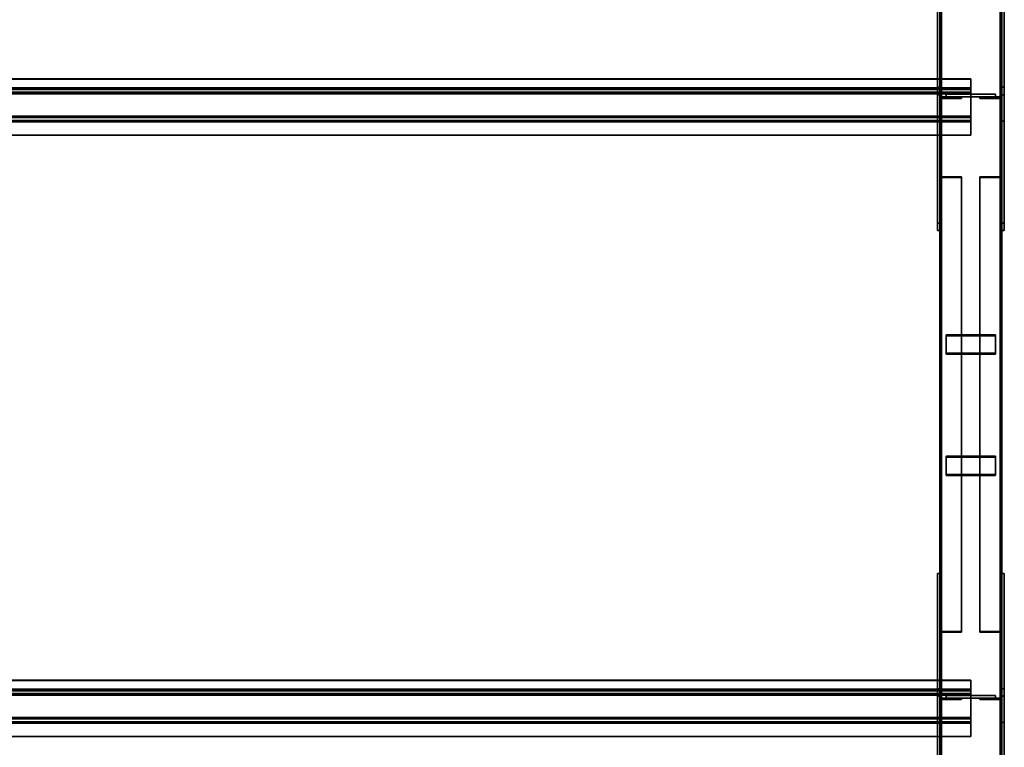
# Model space of a CAD drawing. Extents: x 13429 to 13460.1, y 572.8 to 605.1.
# Tile 167 of 256: x 13458.1 to 13460.1, y 587.5 to 589. Entities that reach past the tile are written whole.
import ezdxf

# ---------------------------------------------------------------- set-up
doc = ezdxf.new("R2010")
doc.units = 0
doc.header["$LTSCALE"] = 150
doc.header["$MEASUREMENT"] = 0
doc.layers.add('3DFACE_PLATE', color=7, linetype='CONTINUOUS')
doc.layers.add('3DFACE_SHAPE', color=7, linetype='CONTINUOUS')

msp = doc.modelspace()

# ---------------------------------------------------------------- linework, layer by layer
at = {"layer": '3DFACE_PLATE', "color": 6}
for points, invisible_edges in [([(13459.9508, 589.1065, 0.15), (13459.9508, 589.1065, 0), (13459.9508, 588.7565, 0.15)], 2), ([(13459.9508, 589.1065, 0), (13459.9508, 588.7565, 0), (13459.9508, 588.7565, 0.15)], 12), ([(13459.9508, 588.7565, 0.15), (13459.9558, 588.7565, 0.15), (13459.9508, 589.1065, 0.15)], 2), ([(13459.9558, 588.7565, 0.15), (13459.9558, 589.1065, 0.15), (13459.9508, 589.1065, 0.15)], 12), ([(13459.9508, 589.1065, 0), (13459.9558, 589.1065, 0), (13459.9508, 588.7565, 0)], 2), ([(13459.9558, 589.1065, 0), (13459.9558, 588.7565, 0), (13459.9508, 588.7565, 0)], 12), ([(13459.9558, 588.7565, 0.15), (13459.9558, 588.7565, 0), (13459.9558, 589.1065, 0.15)], 2), ([(13459.9558, 588.7565, 0), (13459.9558, 589.1065, 0), (13459.9558, 589.1065, 0.15)], 12), ([(13460.0808, 589.1065, 0.15), (13460.0808, 589.1065, 0), (13460.0808, 588.7565, 0.15)], 2), ([(13460.0808, 589.1065, 0), (13460.0808, 588.7565, 0), (13460.0808, 588.7565, 0.15)], 12), ([(13460.0808, 588.7565, 0.15), (13460.0858, 588.7565, 0.15), (13460.0808, 589.1065, 0.15)], 2), ([(13460.0858, 588.7565, 0.15), (13460.0858, 589.1065, 0.15), (13460.0808, 589.1065, 0.15)], 12), ([(13460.0808, 589.1065, 0), (13460.0858, 589.1065, 0), (13460.0808, 588.7565, 0)], 2), ([(13460.0858, 589.1065, 0), (13460.0858, 588.7565, 0), (13460.0808, 588.7565, 0)], 12), ([(13460.0858, 588.7565, 0.15), (13460.0858, 588.7565, 0), (13460.0858, 589.1065, 0.15)], 2), ([(13460.0858, 588.7565, 0), (13460.0858, 589.1065, 0), (13460.0858, 589.1065, 0.15)], 12), ([(13459.9508, 588.5509, 0.5244), (13459.9508, 588.8245, 0.4971), (13459.9508, 588.8096, 0.3478)], 12), ([(13459.9508, 588.8245, 0.4971), (13459.9558, 588.8245, 0.4971), (13459.9508, 588.8096, 0.3478)], 2), ([(13459.9558, 588.8245, 0.4971), (13459.9558, 588.8096, 0.3478), (13459.9508, 588.8096, 0.3478)], 12), ([(13459.9508, 588.5509, 0.5244), (13459.9558, 588.5509, 0.5244), (13459.9508, 588.8245, 0.4971)], 2), ([(13459.9558, 588.5509, 0.5244), (13459.9558, 588.8245, 0.4971), (13459.9508, 588.8245, 0.4971)], 12), ([(13459.9558, 588.8096, 0.3478), (13459.9558, 588.8245, 0.4971), (13459.9558, 588.5359, 0.3752)], 2), ([(13459.9558, 588.8245, 0.4971), (13459.9558, 588.5509, 0.5244), (13459.9558, 588.5359, 0.3752)], 12), ([(13460.0808, 588.5509, 0.5244), (13460.0808, 588.8245, 0.4971), (13460.0808, 588.8096, 0.3478)], 12), ([(13460.0808, 588.8245, 0.4971), (13460.0858, 588.8245, 0.4971), (13460.0808, 588.8096, 0.3478)], 2), ([(13460.0858, 588.8245, 0.4971), (13460.0858, 588.8096, 0.3478), (13460.0808, 588.8096, 0.3478)], 12), ([(13460.0808, 588.5509, 0.5244), (13460.0858, 588.5509, 0.5244), (13460.0808, 588.8245, 0.4971)], 2), ([(13460.0858, 588.5509, 0.5244), (13460.0858, 588.8245, 0.4971), (13460.0808, 588.8245, 0.4971)], 12), ([(13460.0858, 588.8096, 0.3478), (13460.0858, 588.8245, 0.4971), (13460.0858, 588.5359, 0.3752)], 2), ([(13460.0858, 588.8245, 0.4971), (13460.0858, 588.5509, 0.5244), (13460.0858, 588.5359, 0.3752)], 12), ([(13459.9508, 588.5359, 0.3752), (13459.9508, 588.5509, 0.5244), (13459.9508, 588.8096, 0.3478)], 2), ([(13459.9508, 588.8096, 0.3478), (13459.9558, 588.8096, 0.3478), (13459.9508, 588.5359, 0.3752)], 2), ([(13459.9558, 588.8096, 0.3478), (13459.9558, 588.5359, 0.3752), (13459.9508, 588.5359, 0.3752)], 12), ([(13460.0683, 588.8105, 0.3054), (13460.0683, 588.8105, 0.2654), (13459.9683, 588.8105, 0.3054)], 2), ([(13460.0683, 588.8105, 0.2654), (13459.9683, 588.8105, 0.2654), (13459.9683, 588.8105, 0.3054)], 12), ([(13459.9683, 588.8105, 0.3054), (13459.9683, 588.8055, 0.3054), (13460.0683, 588.8105, 0.3054)], 2), ([(13459.9683, 588.8055, 0.3054), (13460.0683, 588.8055, 0.3054), (13460.0683, 588.8105, 0.3054)], 12), ([(13459.9683, 588.8105, 0.2654), (13459.9683, 588.8055, 0.2654), (13459.9683, 588.8105, 0.3054)], 2), ([(13459.9683, 588.8055, 0.2654), (13459.9683, 588.8055, 0.3054), (13459.9683, 588.8105, 0.3054)], 12), ([(13460.0683, 588.8105, 0.2654), (13460.0683, 588.8055, 0.2654), (13459.9683, 588.8105, 0.2654)], 2), ([(13460.0683, 588.8055, 0.2654), (13459.9683, 588.8055, 0.2654), (13459.9683, 588.8105, 0.2654)], 12), ([(13460.0683, 588.8105, 0.2334), (13460.0683, 588.8105, 0.1934), (13459.9683, 588.8105, 0.2334)], 2), ([(13460.0683, 588.8105, 0.1934), (13459.9683, 588.8105, 0.1934), (13459.9683, 588.8105, 0.2334)], 12), ([(13459.9683, 588.8105, 0.2334), (13459.9683, 588.8055, 0.2334), (13460.0683, 588.8105, 0.2334)], 2), ([(13459.9683, 588.8055, 0.2334), (13460.0683, 588.8055, 0.2334), (13460.0683, 588.8105, 0.2334)], 12), ([(13459.9683, 588.8105, 0.1934), (13459.9683, 588.8055, 0.1934), (13459.9683, 588.8105, 0.2334)], 2), ([(13459.9683, 588.8055, 0.1934), (13459.9683, 588.8055, 0.2334), (13459.9683, 588.8105, 0.2334)], 12), ([(13460.0683, 588.8105, 0.1934), (13460.0683, 588.8055, 0.1934), (13459.9683, 588.8105, 0.1934)], 2), ([(13460.0683, 588.8055, 0.1934), (13459.9683, 588.8055, 0.1934), (13459.9683, 588.8105, 0.1934)], 12), ([(13459.9683, 588.8055, 0.3054), (13459.9683, 588.8055, 0.2654), (13460.0683, 588.8055, 0.3054)], 2), ([(13459.9683, 588.8055, 0.2654), (13460.0683, 588.8055, 0.2654), (13460.0683, 588.8055, 0.3054)], 12), ([(13459.9683, 588.8055, 0.2334), (13459.9683, 588.8055, 0.1934), (13460.0683, 588.8055, 0.2334)], 2), ([(13459.9683, 588.8055, 0.1934), (13460.0683, 588.8055, 0.1934), (13460.0683, 588.8055, 0.2334)], 12), ([(13460.0683, 588.8105, 0.3054), (13460.0683, 588.8055, 0.3054), (13460.0683, 588.8105, 0.2654)], 2), ([(13460.0683, 588.8055, 0.3054), (13460.0683, 588.8055, 0.2654), (13460.0683, 588.8105, 0.2654)], 12), ([(13460.0683, 588.8105, 0.2334), (13460.0683, 588.8055, 0.2334), (13460.0683, 588.8105, 0.1934)], 2), ([(13460.0683, 588.8055, 0.2334), (13460.0683, 588.8055, 0.1934), (13460.0683, 588.8105, 0.1934)], 12), ([(13460.0808, 588.5359, 0.3752), (13460.0808, 588.5509, 0.5244), (13460.0808, 588.8096, 0.3478)], 2), ([(13460.0808, 588.8096, 0.3478), (13460.0858, 588.8096, 0.3478), (13460.0808, 588.5359, 0.3752)], 2), ([(13460.0858, 588.8096, 0.3478), (13460.0858, 588.5359, 0.3752), (13460.0808, 588.5359, 0.3752)], 12), ([(13459.9508, 588.7565, 0), (13459.9558, 588.7565, 0), (13459.9508, 588.7565, 0.15)], 2), ([(13459.9558, 588.7565, 0), (13459.9558, 588.7565, 0.15), (13459.9508, 588.7565, 0.15)], 12), ([(13460.0808, 588.7565, 0), (13460.0858, 588.7565, 0), (13460.0808, 588.7565, 0.15)], 2), ([(13460.0858, 588.7565, 0), (13460.0858, 588.7565, 0.15), (13460.0808, 588.7565, 0.15)], 12), ([(13459.9508, 588.5359, 0.3752), (13459.9558, 588.5359, 0.3752), (13459.9508, 588.5509, 0.5244)], 2), ([(13459.9558, 588.5359, 0.3752), (13459.9558, 588.5509, 0.5244), (13459.9508, 588.5509, 0.5244)], 12), ([(13460.0808, 588.5359, 0.3752), (13460.0858, 588.5359, 0.3752), (13460.0808, 588.5509, 0.5244)], 2), ([(13460.0858, 588.5359, 0.3752), (13460.0858, 588.5509, 0.5244), (13460.0808, 588.5509, 0.5244)], 12), ([(13459.9683, 588.2884, 0.3223), (13459.9683, 588.3251, 0.3381), (13460.0683, 588.2884, 0.3223)], 2), ([(13459.9683, 588.3251, 0.3381), (13460.0683, 588.3251, 0.3381), (13460.0683, 588.2884, 0.3223)], 12), ([(13459.9683, 588.3232, 0.3427), (13459.9683, 588.3251, 0.3381), (13459.9683, 588.2864, 0.3269)], 2), ([(13459.9683, 588.3251, 0.3381), (13459.9683, 588.2884, 0.3223), (13459.9683, 588.2864, 0.3269)], 12), ([(13460.0683, 588.3232, 0.3427), (13460.0683, 588.3251, 0.3381), (13459.9683, 588.3232, 0.3427)], 2), ([(13460.0683, 588.3251, 0.3381), (13459.9683, 588.3251, 0.3381), (13459.9683, 588.3232, 0.3427)], 12), ([(13460.0683, 588.2864, 0.3269), (13460.0683, 588.3232, 0.3427), (13459.9683, 588.2864, 0.3269)], 2), ([(13460.0683, 588.3232, 0.3427), (13459.9683, 588.3232, 0.3427), (13459.9683, 588.2864, 0.3269)], 12), ([(13460.0683, 588.2884, 0.3223), (13460.0683, 588.3251, 0.3381), (13460.0683, 588.3232, 0.3427)], 12), ([(13460.0683, 588.2864, 0.3269), (13460.0683, 588.2884, 0.3223), (13460.0683, 588.3232, 0.3427)], 2), ([(13459.9683, 588.2864, 0.3269), (13459.9683, 588.2884, 0.3223), (13460.0683, 588.2864, 0.3269)], 2), ([(13459.9683, 588.2884, 0.3223), (13460.0683, 588.2884, 0.3223), (13460.0683, 588.2864, 0.3269)], 12), ([(13459.9683, 588.044, 0.2172), (13459.9683, 588.0808, 0.233), (13460.0683, 588.044, 0.2172)], 2), ([(13459.9683, 588.0808, 0.233), (13460.0683, 588.0808, 0.233), (13460.0683, 588.044, 0.2172)], 12), ([(13459.9683, 588.0788, 0.2376), (13459.9683, 588.0808, 0.233), (13459.9683, 588.042, 0.2218)], 2), ([(13459.9683, 588.0808, 0.233), (13459.9683, 588.044, 0.2172), (13459.9683, 588.042, 0.2218)], 12), ([(13460.0683, 588.0788, 0.2376), (13460.0683, 588.0808, 0.233), (13459.9683, 588.0788, 0.2376)], 2), ([(13460.0683, 588.0808, 0.233), (13459.9683, 588.0808, 0.233), (13459.9683, 588.0788, 0.2376)], 12), ([(13460.0683, 588.042, 0.2218), (13460.0683, 588.0788, 0.2376), (13459.9683, 588.042, 0.2218)], 2), ([(13460.0683, 588.0788, 0.2376), (13459.9683, 588.0788, 0.2376), (13459.9683, 588.042, 0.2218)], 12), ([(13460.0683, 588.044, 0.2172), (13460.0683, 588.0808, 0.233), (13460.0683, 588.0788, 0.2376)], 12), ([(13460.0683, 588.042, 0.2218), (13460.0683, 588.044, 0.2172), (13460.0683, 588.0788, 0.2376)], 2), ([(13459.9683, 588.042, 0.2218), (13459.9683, 588.044, 0.2172), (13460.0683, 588.042, 0.2218)], 2), ([(13459.9683, 588.044, 0.2172), (13460.0683, 588.044, 0.2172), (13460.0683, 588.042, 0.2218)], 12), ([(13459.9508, 587.844, 0.15), (13459.9508, 587.844, 0), (13459.9508, 587.544, 0.15)], 2), ([(13459.9508, 587.844, 0), (13459.9508, 587.544, 0), (13459.9508, 587.544, 0.15)], 12), ([(13459.9508, 587.544, 0.15), (13459.9558, 587.544, 0.15), (13459.9508, 587.844, 0.15)], 2), ([(13459.9558, 587.544, 0.15), (13459.9558, 587.844, 0.15), (13459.9508, 587.844, 0.15)], 12), ([(13459.9508, 587.844, 0), (13459.9558, 587.844, 0), (13459.9508, 587.544, 0)], 2), ([(13459.9558, 587.844, 0), (13459.9558, 587.544, 0), (13459.9508, 587.544, 0)], 12), ([(13459.9508, 587.844, 0.15), (13459.9558, 587.844, 0.15), (13459.9508, 587.844, 0)], 2), ([(13459.9558, 587.844, 0.15), (13459.9558, 587.844, 0), (13459.9508, 587.844, 0)], 12), ([(13459.9558, 587.544, 0.15), (13459.9558, 587.544, 0), (13459.9558, 587.844, 0.15)], 2), ([(13459.9558, 587.544, 0), (13459.9558, 587.844, 0), (13459.9558, 587.844, 0.15)], 12), ([(13460.0808, 587.844, 0.15), (13460.0808, 587.844, 0), (13460.0808, 587.544, 0.15)], 2), ([(13460.0808, 587.844, 0), (13460.0808, 587.544, 0), (13460.0808, 587.544, 0.15)], 12), ([(13460.0808, 587.544, 0.15), (13460.0858, 587.544, 0.15), (13460.0808, 587.844, 0.15)], 2), ([(13460.0858, 587.544, 0.15), (13460.0858, 587.844, 0.15), (13460.0808, 587.844, 0.15)], 12), ([(13460.0808, 587.844, 0), (13460.0858, 587.844, 0), (13460.0808, 587.544, 0)], 2), ([(13460.0858, 587.844, 0), (13460.0858, 587.544, 0), (13460.0808, 587.544, 0)], 12), ([(13460.0808, 587.844, 0.15), (13460.0858, 587.844, 0.15), (13460.0808, 587.844, 0)], 2), ([(13460.0858, 587.844, 0.15), (13460.0858, 587.844, 0), (13460.0808, 587.844, 0)], 12), ([(13460.0858, 587.544, 0.15), (13460.0858, 587.544, 0), (13460.0858, 587.844, 0.15)], 2), ([(13460.0858, 587.544, 0), (13460.0858, 587.844, 0), (13460.0858, 587.844, 0.15)], 12), ([(13459.9508, 587.3632, 0.6432), (13459.9508, 587.6119, 0.6183), (13459.9508, 587.597, 0.4691)], 12), ([(13459.9508, 587.6119, 0.6183), (13459.9558, 587.6119, 0.6183), (13459.9508, 587.597, 0.4691)], 2), ([(13459.9558, 587.6119, 0.6183), (13459.9558, 587.597, 0.4691), (13459.9508, 587.597, 0.4691)], 12), ([(13459.9508, 587.3632, 0.6432), (13459.9558, 587.3632, 0.6432), (13459.9508, 587.6119, 0.6183)], 2), ([(13459.9558, 587.3632, 0.6432), (13459.9558, 587.6119, 0.6183), (13459.9508, 587.6119, 0.6183)], 12), ([(13459.9558, 587.597, 0.4691), (13459.9558, 587.6119, 0.6183), (13459.9558, 587.3482, 0.4939)], 2), ([(13459.9558, 587.6119, 0.6183), (13459.9558, 587.3632, 0.6432), (13459.9558, 587.3482, 0.4939)], 12), ([(13460.0808, 587.3632, 0.6432), (13460.0808, 587.6119, 0.6183), (13460.0808, 587.597, 0.4691)], 12), ([(13460.0808, 587.6119, 0.6183), (13460.0858, 587.6119, 0.6183), (13460.0808, 587.597, 0.4691)], 2), ([(13460.0858, 587.6119, 0.6183), (13460.0858, 587.597, 0.4691), (13460.0808, 587.597, 0.4691)], 12), ([(13460.0808, 587.3632, 0.6432), (13460.0858, 587.3632, 0.6432), (13460.0808, 587.6119, 0.6183)], 2), ([(13460.0858, 587.3632, 0.6432), (13460.0858, 587.6119, 0.6183), (13460.0808, 587.6119, 0.6183)], 12), ([(13460.0858, 587.597, 0.4691), (13460.0858, 587.6119, 0.6183), (13460.0858, 587.3482, 0.4939)], 2), ([(13460.0858, 587.6119, 0.6183), (13460.0858, 587.3632, 0.6432), (13460.0858, 587.3482, 0.4939)], 12), ([(13459.9508, 587.3482, 0.4939), (13459.9508, 587.3632, 0.6432), (13459.9508, 587.597, 0.4691)], 2), ([(13459.9508, 587.597, 0.4691), (13459.9558, 587.597, 0.4691), (13459.9508, 587.3482, 0.4939)], 2), ([(13459.9558, 587.597, 0.4691), (13459.9558, 587.3482, 0.4939), (13459.9508, 587.3482, 0.4939)], 12), ([(13460.0683, 587.598, 0.3865), (13460.0683, 587.598, 0.3465), (13459.9683, 587.598, 0.3865)], 2), ([(13460.0683, 587.598, 0.3465), (13459.9683, 587.598, 0.3465), (13459.9683, 587.598, 0.3865)], 12), ([(13459.9683, 587.598, 0.3865), (13459.9683, 587.593, 0.3865), (13460.0683, 587.598, 0.3865)], 2), ([(13459.9683, 587.593, 0.3865), (13460.0683, 587.593, 0.3865), (13460.0683, 587.598, 0.3865)], 12), ([(13459.9683, 587.598, 0.3465), (13459.9683, 587.593, 0.3465), (13459.9683, 587.598, 0.3865)], 2), ([(13459.9683, 587.593, 0.3465), (13459.9683, 587.593, 0.3865), (13459.9683, 587.598, 0.3865)], 12), ([(13460.0683, 587.598, 0.3465), (13460.0683, 587.593, 0.3465), (13459.9683, 587.598, 0.3465)], 2), ([(13460.0683, 587.593, 0.3465), (13459.9683, 587.593, 0.3465), (13459.9683, 587.598, 0.3465)], 12), ([(13460.0683, 587.598, 0.2735), (13460.0683, 587.598, 0.2335), (13459.9683, 587.598, 0.2735)], 2), ([(13460.0683, 587.598, 0.2335), (13459.9683, 587.598, 0.2335), (13459.9683, 587.598, 0.2735)], 12), ([(13459.9683, 587.598, 0.2735), (13459.9683, 587.593, 0.2735), (13460.0683, 587.598, 0.2735)], 2), ([(13459.9683, 587.593, 0.2735), (13460.0683, 587.593, 0.2735), (13460.0683, 587.598, 0.2735)], 12), ([(13459.9683, 587.598, 0.2335), (13459.9683, 587.593, 0.2335), (13459.9683, 587.598, 0.2735)], 2), ([(13459.9683, 587.593, 0.2335), (13459.9683, 587.593, 0.2735), (13459.9683, 587.598, 0.2735)], 12), ([(13460.0683, 587.598, 0.2335), (13460.0683, 587.593, 0.2335), (13459.9683, 587.598, 0.2335)], 2), ([(13460.0683, 587.593, 0.2335), (13459.9683, 587.593, 0.2335), (13459.9683, 587.598, 0.2335)], 12), ([(13459.9683, 587.593, 0.3865), (13459.9683, 587.593, 0.3465), (13460.0683, 587.593, 0.3865)], 2), ([(13459.9683, 587.593, 0.3465), (13460.0683, 587.593, 0.3465), (13460.0683, 587.593, 0.3865)], 12), ([(13459.9683, 587.593, 0.2735), (13459.9683, 587.593, 0.2335), (13460.0683, 587.593, 0.2735)], 2), ([(13459.9683, 587.593, 0.2335), (13460.0683, 587.593, 0.2335), (13460.0683, 587.593, 0.2735)], 12), ([(13460.0683, 587.598, 0.3865), (13460.0683, 587.593, 0.3865), (13460.0683, 587.598, 0.3465)], 2), ([(13460.0683, 587.593, 0.3865), (13460.0683, 587.593, 0.3465), (13460.0683, 587.598, 0.3465)], 12), ([(13460.0683, 587.598, 0.2735), (13460.0683, 587.593, 0.2735), (13460.0683, 587.598, 0.2335)], 2), ([(13460.0683, 587.593, 0.2735), (13460.0683, 587.593, 0.2335), (13460.0683, 587.598, 0.2335)], 12), ([(13460.0808, 587.3482, 0.4939), (13460.0808, 587.3632, 0.6432), (13460.0808, 587.597, 0.4691)], 2), ([(13460.0808, 587.597, 0.4691), (13460.0858, 587.597, 0.4691), (13460.0808, 587.3482, 0.4939)], 2), ([(13460.0858, 587.597, 0.4691), (13460.0858, 587.3482, 0.4939), (13460.0808, 587.3482, 0.4939)], 12), ([(13459.9508, 587.544, 0), (13459.9558, 587.544, 0), (13459.9508, 587.544, 0.15)], 2), ([(13459.9558, 587.544, 0), (13459.9558, 587.544, 0.15), (13459.9508, 587.544, 0.15)], 12), ([(13460.0808, 587.544, 0), (13460.0858, 587.544, 0), (13460.0808, 587.544, 0.15)], 2), ([(13460.0858, 587.544, 0), (13460.0858, 587.544, 0.15), (13460.0808, 587.544, 0.15)], 12)]:
    msp.add_3dface(points, dxfattribs=dict(at, invisible_edges=invisible_edges))
at = {"layer": '3DFACE_SHAPE', "color": 13}
for points, invisible_edges in [([(13459.9558, 585.151, 0.8845), (13459.9558, 589.997, 0.3999), (13459.9558, 585.146, 0.8348)], 2), ([(13459.9558, 589.997, 0.3999), (13459.9558, 589.992, 0.3501), (13459.9558, 585.146, 0.8348)], 12), ([(13460.0808, 585.151, 0.8845), (13460.0808, 589.997, 0.3999), (13459.9558, 585.151, 0.8845)], 2), ([(13460.0808, 589.997, 0.3999), (13459.9558, 589.997, 0.3999), (13459.9558, 585.151, 0.8845)], 12), ([(13459.9558, 585.146, 0.03), (13459.9558, 589.996, 0.03), (13459.9558, 585.146, -0.02)], 2), ([(13459.9558, 589.996, 0.03), (13459.9558, 589.996, -0.02), (13459.9558, 585.146, -0.02)], 12), ([(13459.9589, 585.146, 0.03), (13459.9589, 589.996, 0.03), (13459.9558, 585.146, 0.03)], 2), ([(13459.9589, 589.996, 0.03), (13459.9558, 589.996, 0.03), (13459.9558, 585.146, 0.03)], 12), ([(13459.9558, 585.146, -0.02), (13459.9558, 589.996, -0.02), (13460.0808, 585.146, -0.02)], 2), ([(13459.9558, 589.996, -0.02), (13460.0808, 589.996, -0.02), (13460.0808, 585.146, -0.02)], 12), ([(13459.9558, 585.146, 0.8348), (13459.9558, 589.992, 0.3501), (13459.9589, 585.146, 0.8348)], 2), ([(13459.9558, 589.992, 0.3501), (13459.9589, 589.992, 0.3501), (13459.9589, 585.146, 0.8348)], 12), ([(13459.9589, 585.1507, 0.8815), (13459.9589, 589.9967, 0.3969), (13460.0778, 585.1507, 0.8815)], 2), ([(13459.9589, 589.9967, 0.3969), (13460.0778, 589.9967, 0.3969), (13460.0778, 585.1507, 0.8815)], 12), ([(13459.9589, 589.992, 0.3501), (13459.9589, 589.9967, 0.3969), (13459.9589, 585.1507, 0.8815)], 12), ([(13459.9589, 585.146, -0.017), (13459.9589, 589.996, -0.017), (13459.9589, 585.146, 0.03)], 2), ([(13459.9589, 589.996, -0.017), (13459.9589, 589.996, 0.03), (13459.9589, 585.146, 0.03)], 12), ([(13460.0778, 585.146, -0.017), (13460.0778, 589.996, -0.017), (13459.9589, 585.146, -0.017)], 2), ([(13460.0778, 589.996, -0.017), (13459.9589, 589.996, -0.017), (13459.9589, 585.146, -0.017)], 12), ([(13459.9589, 585.146, 0.8348), (13459.9589, 589.992, 0.3501), (13459.9589, 585.1507, 0.8815)], 2), ([(13460.0778, 585.1507, 0.8815), (13460.0778, 589.9967, 0.3969), (13460.0778, 585.146, 0.8348)], 2), ([(13460.0778, 589.9967, 0.3969), (13460.0778, 589.992, 0.3501), (13460.0778, 585.146, 0.8348)], 12), ([(13460.0778, 585.146, 0.03), (13460.0778, 589.996, 0.03), (13460.0778, 585.146, -0.017)], 2), ([(13460.0778, 589.996, 0.03), (13460.0778, 589.996, -0.017), (13460.0778, 585.146, -0.017)], 12), ([(13460.0808, 585.146, 0.03), (13460.0808, 589.996, 0.03), (13460.0778, 585.146, 0.03)], 2), ([(13460.0808, 589.996, 0.03), (13460.0778, 589.996, 0.03), (13460.0778, 585.146, 0.03)], 12), ([(13460.0778, 585.146, 0.8348), (13460.0778, 589.992, 0.3501), (13460.0808, 585.146, 0.8348)], 2), ([(13460.0778, 589.992, 0.3501), (13460.0808, 589.992, 0.3501), (13460.0808, 585.146, 0.8348)], 12), ([(13460.0808, 589.992, 0.3501), (13460.0808, 589.997, 0.3999), (13460.0808, 585.151, 0.8845)], 12), ([(13460.0808, 585.146, -0.02), (13460.0808, 589.996, -0.02), (13460.0808, 585.146, 0.03)], 2), ([(13460.0808, 589.996, -0.02), (13460.0808, 589.996, 0.03), (13460.0808, 585.146, 0.03)], 12), ([(13460.0808, 585.146, 0.8348), (13460.0808, 589.992, 0.3501), (13460.0808, 585.151, 0.8845)], 2), ([(13456.5708, 588.8147, 0.5212), (13460.0183, 588.8147, 0.5212), (13456.5708, 588.8415, 0.5185)], 2), ([(13460.0183, 588.8147, 0.5212), (13460.0183, 588.8415, 0.5185), (13456.5708, 588.8415, 0.5185)], 12), ([(13456.5708, 588.8415, 0.5185), (13460.0183, 588.8415, 0.5185), (13456.5708, 588.8412, 0.5155)], 2), ([(13460.0183, 588.8415, 0.5185), (13460.0183, 588.8412, 0.5155), (13456.5708, 588.8412, 0.5155)], 12), ([(13456.5708, 588.8412, 0.5155), (13460.0183, 588.8412, 0.5155), (13456.5708, 588.8113, 0.5185)], 2), ([(13460.0183, 588.8412, 0.5155), (13460.0183, 588.8113, 0.5185), (13456.5708, 588.8113, 0.5185)], 12), ([(13460.0183, 588.8412, 0.5155), (13460.0183, 588.8415, 0.5185), (13460.0183, 588.8147, 0.5212)], 12), ([(13460.0183, 588.8113, 0.5185), (13460.0183, 588.8412, 0.5155), (13460.0183, 588.8147, 0.5212)], 14), ([(13456.5708, 588.8233, 0.6077), (13460.0183, 588.8233, 0.6077), (13456.5708, 588.8147, 0.5212)], 2), ([(13460.0183, 588.8233, 0.6077), (13460.0183, 588.8147, 0.5212), (13456.5708, 588.8147, 0.5212)], 12), ([(13456.5708, 588.7636, 0.6137), (13460.0183, 588.7636, 0.6137), (13456.5708, 588.8233, 0.6077)], 2), ([(13460.0183, 588.7636, 0.6137), (13460.0183, 588.8233, 0.6077), (13456.5708, 588.8233, 0.6077)], 12), ([(13456.5708, 588.82, 0.605), (13460.0183, 588.82, 0.605), (13456.5708, 588.7663, 0.6104)], 2), ([(13460.0183, 588.82, 0.605), (13460.0183, 588.7663, 0.6104), (13456.5708, 588.7663, 0.6104)], 12), ([(13456.5708, 588.8113, 0.5185), (13460.0183, 588.8113, 0.5185), (13456.5708, 588.82, 0.605)], 2), ([(13460.0183, 588.8113, 0.5185), (13460.0183, 588.82, 0.605), (13456.5708, 588.82, 0.605)], 12), ([(13460.0183, 588.7636, 0.6137), (13460.0183, 588.82, 0.605), (13460.0183, 588.8233, 0.6077)], 3), ([(13460.0183, 588.82, 0.605), (13460.0183, 588.8147, 0.5212), (13460.0183, 588.8233, 0.6077)], 13), ([(13460.0183, 588.7663, 0.6104), (13460.0183, 588.82, 0.605), (13460.0183, 588.7636, 0.6137)], 14), ([(13460.0183, 588.82, 0.605), (13460.0183, 588.8113, 0.5185), (13460.0183, 588.8147, 0.5212)], 14), ([(13459.9998, 588.8055, 0.0414), (13459.959, 588.8023, 0.0414), (13459.9558, 588.8055, 0.0414)], 3), ([(13459.959, 588.8023, 0.0414), (13459.9558, 588.7615, 0.0414), (13459.9558, 588.8055, 0.0414)], 13), ([(13459.9558, 588.7615, 0.4574), (13459.959, 588.8023, 0.4574), (13459.9558, 588.8055, 0.4574)], 3), ([(13459.959, 588.8023, 0.4574), (13459.9998, 588.8055, 0.4574), (13459.9558, 588.8055, 0.4574)], 13), ([(13459.9558, 588.7615, 0.0414), (13459.9558, 588.7615, 0.4574), (13459.9558, 588.8055, 0.0414)], 2), ([(13459.9558, 588.7615, 0.4574), (13459.9558, 588.8055, 0.4574), (13459.9558, 588.8055, 0.0414)], 12), ([(13459.9558, 588.8055, 0.0414), (13459.9558, 588.8055, 0.4574), (13459.9998, 588.8055, 0.0414)], 2), ([(13459.9558, 588.8055, 0.4574), (13459.9998, 588.8055, 0.4574), (13459.9998, 588.8055, 0.0414)], 12), ([(13459.959, 588.8023, 0.0414), (13459.959, 588.7615, 0.0414), (13459.9558, 588.7615, 0.0414)], 12), ([(13459.959, 588.7615, 0.4574), (13459.959, 588.8023, 0.4574), (13459.9558, 588.7615, 0.4574)], 2), ([(13459.9998, 588.8023, 0.0414), (13459.959, 588.8023, 0.0414), (13459.9998, 588.8055, 0.0414)], 2), ([(13459.959, 588.8023, 0.4574), (13459.9998, 588.8023, 0.4574), (13459.9998, 588.8055, 0.4574)], 12), ([(13459.959, 588.8023, 0.0414), (13459.959, 588.8023, 0.4574), (13459.959, 588.7615, 0.0414)], 2), ([(13459.959, 588.8023, 0.4574), (13459.959, 588.7615, 0.4574), (13459.959, 588.7615, 0.0414)], 12), ([(13459.9998, 588.8023, 0.0414), (13459.9998, 588.8023, 0.4574), (13459.959, 588.8023, 0.0414)], 2), ([(13459.9998, 588.8023, 0.4574), (13459.959, 588.8023, 0.4574), (13459.959, 588.8023, 0.0414)], 12), ([(13459.9998, 588.8055, 0.0414), (13459.9998, 588.8055, 0.4574), (13459.9998, 588.8023, 0.0414)], 2), ([(13459.9998, 588.8055, 0.4574), (13459.9998, 588.8023, 0.4574), (13459.9998, 588.8023, 0.0414)], 12), ([(13460.0368, 588.8023, 0.4574), (13460.0776, 588.8023, 0.4574), (13460.0368, 588.8055, 0.4574)], 2), ([(13460.0368, 588.8055, 0.4574), (13460.0776, 588.8023, 0.4574), (13460.0808, 588.8055, 0.4574)], 3), ([(13460.0776, 588.8023, 0.0414), (13460.0368, 588.8055, 0.0414), (13460.0808, 588.8055, 0.0414)], 13), ([(13460.0776, 588.8023, 0.0414), (13460.0368, 588.8023, 0.0414), (13460.0368, 588.8055, 0.0414)], 12), ([(13460.0368, 588.8055, 0.4574), (13460.0368, 588.8055, 0.0414), (13460.0368, 588.8023, 0.4574)], 2), ([(13460.0368, 588.8055, 0.0414), (13460.0368, 588.8023, 0.0414), (13460.0368, 588.8023, 0.4574)], 12), ([(13460.0808, 588.8055, 0.4574), (13460.0808, 588.8055, 0.0414), (13460.0368, 588.8055, 0.4574)], 2), ([(13460.0808, 588.8055, 0.0414), (13460.0368, 588.8055, 0.0414), (13460.0368, 588.8055, 0.4574)], 12), ([(13460.0368, 588.8023, 0.4574), (13460.0368, 588.8023, 0.0414), (13460.0776, 588.8023, 0.4574)], 2), ([(13460.0368, 588.8023, 0.0414), (13460.0776, 588.8023, 0.0414), (13460.0776, 588.8023, 0.4574)], 12), ([(13460.0776, 588.8023, 0.4574), (13460.0808, 588.7615, 0.4574), (13460.0808, 588.8055, 0.4574)], 13), ([(13460.0808, 588.7615, 0.0414), (13460.0776, 588.8023, 0.0414), (13460.0808, 588.8055, 0.0414)], 3), ([(13460.0776, 588.8023, 0.4574), (13460.0776, 588.7615, 0.4574), (13460.0808, 588.7615, 0.4574)], 12), ([(13460.0776, 588.7615, 0.0414), (13460.0776, 588.8023, 0.0414), (13460.0808, 588.7615, 0.0414)], 2), ([(13460.0776, 588.8023, 0.4574), (13460.0776, 588.8023, 0.0414), (13460.0776, 588.7615, 0.4574)], 2), ([(13460.0776, 588.8023, 0.0414), (13460.0776, 588.7615, 0.0414), (13460.0776, 588.7615, 0.4574)], 12), ([(13460.0808, 588.7615, 0.4574), (13460.0808, 588.7615, 0.0414), (13460.0808, 588.8055, 0.4574)], 2), ([(13460.0808, 588.7615, 0.0414), (13460.0808, 588.8055, 0.0414), (13460.0808, 588.8055, 0.4574)], 12), ([(13456.5708, 588.7663, 0.6104), (13460.0183, 588.7663, 0.6104), (13456.5708, 588.7577, 0.5238)], 2), ([(13460.0183, 588.7663, 0.6104), (13460.0183, 588.7577, 0.5238), (13456.5708, 588.7577, 0.5238)], 12), ([(13456.5708, 588.755, 0.5272), (13460.0183, 588.755, 0.5272), (13456.5708, 588.7636, 0.6137)], 2), ([(13460.0183, 588.755, 0.5272), (13460.0183, 588.7636, 0.6137), (13456.5708, 588.7636, 0.6137)], 12), ([(13456.5708, 588.7577, 0.5238), (13460.0183, 588.7577, 0.5238), (13456.5708, 588.7278, 0.5268)], 2), ([(13460.0183, 588.7577, 0.5238), (13460.0183, 588.7278, 0.5268), (13456.5708, 588.7278, 0.5268)], 12), ([(13459.959, 588.7615, 0.0414), (13459.959, 588.7615, 0.4574), (13459.9558, 588.7615, 0.0414)], 2), ([(13459.959, 588.7615, 0.4574), (13459.9558, 588.7615, 0.4574), (13459.9558, 588.7615, 0.0414)], 12), ([(13460.0183, 588.7577, 0.5238), (13460.0183, 588.7663, 0.6104), (13460.0183, 588.755, 0.5272)], 14), ([(13460.0183, 588.755, 0.5272), (13460.0183, 588.7663, 0.6104), (13460.0183, 588.7636, 0.6137)], 3), ([(13460.0183, 588.7278, 0.5268), (13460.0183, 588.7577, 0.5238), (13460.0183, 588.7281, 0.5298)], 2), ([(13460.0183, 588.7281, 0.5298), (13460.0183, 588.7577, 0.5238), (13460.0183, 588.755, 0.5272)], 3), ([(13460.0776, 588.7615, 0.4574), (13460.0776, 588.7615, 0.0414), (13460.0808, 588.7615, 0.4574)], 2), ([(13460.0776, 588.7615, 0.0414), (13460.0808, 588.7615, 0.0414), (13460.0808, 588.7615, 0.4574)], 12), ([(13456.5708, 588.7281, 0.5298), (13460.0183, 588.7281, 0.5298), (13456.5708, 588.755, 0.5272)], 2), ([(13460.0183, 588.7281, 0.5298), (13460.0183, 588.755, 0.5272), (13456.5708, 588.755, 0.5272)], 12), ([(13456.5708, 588.7278, 0.5268), (13460.0183, 588.7278, 0.5268), (13456.5708, 588.7281, 0.5298)], 2), ([(13460.0183, 588.7278, 0.5268), (13460.0183, 588.7281, 0.5298), (13456.5708, 588.7281, 0.5298)], 12), ([(13459.959, 588.6443, 0.4718), (13459.9558, 588.6604, 0.4343), (13459.9558, 588.643, 0.4747)], 13), ([(13459.959, 588.6443, 0.4718), (13459.959, 588.6604, 0.4343), (13459.9558, 588.6604, 0.4343)], 12), ([(13459.9558, 588.6604, 0.4343), (13459.9558, 587.7435, 0.0402), (13459.9558, 588.643, 0.4747)], 2), ([(13459.959, 588.6604, 0.4343), (13459.959, 587.7435, 0.0402), (13459.9558, 588.6604, 0.4343)], 2), ([(13459.959, 587.7435, 0.0402), (13459.9558, 587.7435, 0.0402), (13459.9558, 588.6604, 0.4343)], 12), ([(13459.959, 588.6443, 0.4718), (13459.959, 587.7274, 0.0776), (13459.959, 588.6604, 0.4343)], 2), ([(13459.959, 587.7274, 0.0776), (13459.959, 587.7435, 0.0402), (13459.959, 588.6604, 0.4343)], 12), ([(13460.0776, 588.6604, 0.4343), (13460.0776, 588.6443, 0.4718), (13460.0808, 588.6604, 0.4343)], 2), ([(13460.0808, 588.6604, 0.4343), (13460.0776, 588.6443, 0.4718), (13460.0808, 588.643, 0.4747)], 3), ([(13460.0776, 587.7435, 0.0402), (13460.0776, 588.6604, 0.4343), (13460.0808, 587.7435, 0.0402)], 2), ([(13460.0776, 588.6604, 0.4343), (13460.0808, 588.6604, 0.4343), (13460.0808, 587.7435, 0.0402)], 12), ([(13460.0776, 588.6443, 0.4718), (13460.0776, 588.6604, 0.4343), (13460.0776, 587.7435, 0.0402)], 12), ([(13460.0808, 587.7435, 0.0402), (13460.0808, 588.6604, 0.4343), (13460.0808, 587.7261, 0.0806)], 2), ([(13460.0808, 588.6604, 0.4343), (13460.0808, 588.643, 0.4747), (13460.0808, 587.7261, 0.0806)], 12), ([(13459.9998, 588.643, 0.4747), (13459.959, 588.6443, 0.4718), (13459.9558, 588.643, 0.4747)], 3), ([(13459.9558, 587.7435, 0.0402), (13459.9558, 587.7261, 0.0806), (13459.9558, 588.643, 0.4747)], 12), ([(13459.9558, 588.643, 0.4747), (13459.9558, 587.7261, 0.0806), (13459.9998, 588.643, 0.4747)], 2), ([(13459.9558, 587.7261, 0.0806), (13459.9998, 587.7261, 0.0806), (13459.9998, 588.643, 0.4747)], 12), ([(13459.9998, 588.6443, 0.4718), (13459.959, 588.6443, 0.4718), (13459.9998, 588.643, 0.4747)], 2), ([(13459.9998, 588.6443, 0.4718), (13459.9998, 587.7274, 0.0776), (13459.959, 588.6443, 0.4718)], 2), ([(13459.9998, 587.7274, 0.0776), (13459.959, 587.7274, 0.0776), (13459.959, 588.6443, 0.4718)], 12), ([(13459.9998, 588.643, 0.4747), (13459.9998, 587.7261, 0.0806), (13459.9998, 588.6443, 0.4718)], 2), ([(13459.9998, 587.7261, 0.0806), (13459.9998, 587.7274, 0.0776), (13459.9998, 588.6443, 0.4718)], 12), ([(13460.0776, 588.6443, 0.4718), (13460.0368, 588.643, 0.4747), (13460.0808, 588.643, 0.4747)], 13), ([(13460.0776, 588.6443, 0.4718), (13460.0368, 588.6443, 0.4718), (13460.0368, 588.643, 0.4747)], 12), ([(13460.0368, 587.7274, 0.0776), (13460.0368, 588.6443, 0.4718), (13460.0776, 587.7274, 0.0776)], 2), ([(13460.0368, 588.6443, 0.4718), (13460.0776, 588.6443, 0.4718), (13460.0776, 587.7274, 0.0776)], 12), ([(13460.0368, 588.643, 0.4747), (13460.0368, 588.6443, 0.4718), (13460.0368, 587.7274, 0.0776)], 12), ([(13460.0368, 587.7261, 0.0806), (13460.0368, 588.643, 0.4747), (13460.0368, 587.7274, 0.0776)], 2), ([(13460.0808, 587.7261, 0.0806), (13460.0808, 588.643, 0.4747), (13460.0368, 587.7261, 0.0806)], 2), ([(13460.0808, 588.643, 0.4747), (13460.0368, 588.643, 0.4747), (13460.0368, 587.7261, 0.0806)], 12), ([(13460.0776, 587.7274, 0.0776), (13460.0776, 588.6443, 0.4718), (13460.0776, 587.7435, 0.0402)], 2), ([(13459.959, 587.7435, 0.0402), (13459.959, 587.7274, 0.0776), (13459.9558, 587.7435, 0.0402)], 2), ([(13459.9558, 587.7435, 0.0402), (13459.959, 587.7274, 0.0776), (13459.9558, 587.7261, 0.0806)], 3), ([(13459.959, 587.7274, 0.0776), (13459.9998, 587.7261, 0.0806), (13459.9558, 587.7261, 0.0806)], 13), ([(13459.959, 587.7274, 0.0776), (13459.9998, 587.7274, 0.0776), (13459.9998, 587.7261, 0.0806)], 12), ([(13460.0368, 587.7274, 0.0776), (13460.0776, 587.7274, 0.0776), (13460.0368, 587.7261, 0.0806)], 2), ([(13460.0368, 587.7261, 0.0806), (13460.0776, 587.7274, 0.0776), (13460.0808, 587.7261, 0.0806)], 3), ([(13460.0776, 587.7274, 0.0776), (13460.0808, 587.7435, 0.0402), (13460.0808, 587.7261, 0.0806)], 13), ([(13460.0776, 587.7274, 0.0776), (13460.0776, 587.7435, 0.0402), (13460.0808, 587.7435, 0.0402)], 12), ([(13456.5708, 587.6022, 0.6424), (13460.0183, 587.6022, 0.6424), (13456.5708, 587.629, 0.6398)], 2), ([(13460.0183, 587.6022, 0.6424), (13460.0183, 587.629, 0.6398), (13456.5708, 587.629, 0.6398)], 12), ([(13456.5708, 587.629, 0.6398), (13460.0183, 587.629, 0.6398), (13456.5708, 587.6287, 0.6367)], 2), ([(13460.0183, 587.629, 0.6398), (13460.0183, 587.6287, 0.6367), (13456.5708, 587.6287, 0.6367)], 12), ([(13456.5708, 587.6287, 0.6367), (13460.0183, 587.6287, 0.6367), (13456.5708, 587.5988, 0.6397)], 2), ([(13460.0183, 587.6287, 0.6367), (13460.0183, 587.5988, 0.6397), (13456.5708, 587.5988, 0.6397)], 12), ([(13460.0183, 587.6287, 0.6367), (13460.0183, 587.629, 0.6398), (13460.0183, 587.6022, 0.6424)], 12), ([(13460.0183, 587.5988, 0.6397), (13460.0183, 587.6287, 0.6367), (13460.0183, 587.6022, 0.6424)], 14), ([(13456.5708, 587.6108, 0.729), (13460.0183, 587.6108, 0.729), (13456.5708, 587.6022, 0.6424)], 2), ([(13460.0183, 587.6108, 0.729), (13460.0183, 587.6022, 0.6424), (13456.5708, 587.6022, 0.6424)], 12), ([(13456.5708, 587.5511, 0.7349), (13460.0183, 587.5511, 0.7349), (13456.5708, 587.6108, 0.729)], 2), ([(13460.0183, 587.5511, 0.7349), (13460.0183, 587.6108, 0.729), (13456.5708, 587.6108, 0.729)], 12), ([(13456.5708, 587.6075, 0.7262), (13460.0183, 587.6075, 0.7262), (13456.5708, 587.5538, 0.7316)], 2), ([(13460.0183, 587.6075, 0.7262), (13460.0183, 587.5538, 0.7316), (13456.5708, 587.5538, 0.7316)], 12), ([(13456.5708, 587.5988, 0.6397), (13460.0183, 587.5988, 0.6397), (13456.5708, 587.6075, 0.7262)], 2), ([(13460.0183, 587.5988, 0.6397), (13460.0183, 587.6075, 0.7262), (13456.5708, 587.6075, 0.7262)], 12), ([(13460.0183, 587.5511, 0.7349), (13460.0183, 587.6075, 0.7262), (13460.0183, 587.6108, 0.729)], 3), ([(13460.0183, 587.6075, 0.7262), (13460.0183, 587.6022, 0.6424), (13460.0183, 587.6108, 0.729)], 13), ([(13460.0183, 587.5538, 0.7316), (13460.0183, 587.6075, 0.7262), (13460.0183, 587.5511, 0.7349)], 14), ([(13460.0183, 587.6075, 0.7262), (13460.0183, 587.5988, 0.6397), (13460.0183, 587.6022, 0.6424)], 14), ([(13459.9998, 587.593, 0.0405), (13459.959, 587.5898, 0.0405), (13459.9558, 587.593, 0.0405)], 3), ([(13459.959, 587.5898, 0.0405), (13459.9558, 587.549, 0.0405), (13459.9558, 587.593, 0.0405)], 13), ([(13459.9558, 587.549, 0.5795), (13459.959, 587.5898, 0.5795), (13459.9558, 587.593, 0.5795)], 3), ([(13459.959, 587.5898, 0.5795), (13459.9998, 587.593, 0.5795), (13459.9558, 587.593, 0.5795)], 13), ([(13459.9558, 587.549, 0.0405), (13459.9558, 587.549, 0.5795), (13459.9558, 587.593, 0.0405)], 2), ([(13459.9558, 587.549, 0.5795), (13459.9558, 587.593, 0.5795), (13459.9558, 587.593, 0.0405)], 12), ([(13459.9558, 587.593, 0.0405), (13459.9558, 587.593, 0.5795), (13459.9998, 587.593, 0.0405)], 2), ([(13459.9558, 587.593, 0.5795), (13459.9998, 587.593, 0.5795), (13459.9998, 587.593, 0.0405)], 12), ([(13459.959, 587.5898, 0.0405), (13459.959, 587.549, 0.0405), (13459.9558, 587.549, 0.0405)], 12), ([(13459.959, 587.549, 0.5795), (13459.959, 587.5898, 0.5795), (13459.9558, 587.549, 0.5795)], 2), ([(13459.9998, 587.5898, 0.0405), (13459.959, 587.5898, 0.0405), (13459.9998, 587.593, 0.0405)], 2), ([(13459.959, 587.5898, 0.5795), (13459.9998, 587.5898, 0.5795), (13459.9998, 587.593, 0.5795)], 12), ([(13459.959, 587.5898, 0.0405), (13459.959, 587.5898, 0.5795), (13459.959, 587.549, 0.0405)], 2), ([(13459.959, 587.5898, 0.5795), (13459.959, 587.549, 0.5795), (13459.959, 587.549, 0.0405)], 12), ([(13459.9998, 587.5898, 0.0405), (13459.9998, 587.5898, 0.5795), (13459.959, 587.5898, 0.0405)], 2), ([(13459.9998, 587.5898, 0.5795), (13459.959, 587.5898, 0.5795), (13459.959, 587.5898, 0.0405)], 12), ([(13459.9998, 587.593, 0.0405), (13459.9998, 587.593, 0.5795), (13459.9998, 587.5898, 0.0405)], 2), ([(13459.9998, 587.593, 0.5795), (13459.9998, 587.5898, 0.5795), (13459.9998, 587.5898, 0.0405)], 12), ([(13460.0368, 587.5898, 0.5795), (13460.0776, 587.5898, 0.5795), (13460.0368, 587.593, 0.5795)], 2), ([(13460.0368, 587.593, 0.5795), (13460.0776, 587.5898, 0.5795), (13460.0808, 587.593, 0.5795)], 3), ([(13460.0776, 587.5898, 0.0405), (13460.0368, 587.593, 0.0405), (13460.0808, 587.593, 0.0405)], 13), ([(13460.0776, 587.5898, 0.0405), (13460.0368, 587.5898, 0.0405), (13460.0368, 587.593, 0.0405)], 12), ([(13460.0368, 587.593, 0.5795), (13460.0368, 587.593, 0.0405), (13460.0368, 587.5898, 0.5795)], 2), ([(13460.0368, 587.593, 0.0405), (13460.0368, 587.5898, 0.0405), (13460.0368, 587.5898, 0.5795)], 12), ([(13460.0808, 587.593, 0.5795), (13460.0808, 587.593, 0.0405), (13460.0368, 587.593, 0.5795)], 2), ([(13460.0808, 587.593, 0.0405), (13460.0368, 587.593, 0.0405), (13460.0368, 587.593, 0.5795)], 12), ([(13460.0368, 587.5898, 0.5795), (13460.0368, 587.5898, 0.0405), (13460.0776, 587.5898, 0.5795)], 2), ([(13460.0368, 587.5898, 0.0405), (13460.0776, 587.5898, 0.0405), (13460.0776, 587.5898, 0.5795)], 12), ([(13460.0776, 587.5898, 0.5795), (13460.0808, 587.549, 0.5795), (13460.0808, 587.593, 0.5795)], 13), ([(13460.0808, 587.549, 0.0405), (13460.0776, 587.5898, 0.0405), (13460.0808, 587.593, 0.0405)], 3), ([(13460.0776, 587.5898, 0.5795), (13460.0776, 587.549, 0.5795), (13460.0808, 587.549, 0.5795)], 12), ([(13460.0776, 587.549, 0.0405), (13460.0776, 587.5898, 0.0405), (13460.0808, 587.549, 0.0405)], 2), ([(13460.0776, 587.5898, 0.5795), (13460.0776, 587.5898, 0.0405), (13460.0776, 587.549, 0.5795)], 2), ([(13460.0776, 587.5898, 0.0405), (13460.0776, 587.549, 0.0405), (13460.0776, 587.549, 0.5795)], 12), ([(13460.0808, 587.549, 0.5795), (13460.0808, 587.549, 0.0405), (13460.0808, 587.593, 0.5795)], 2), ([(13460.0808, 587.549, 0.0405), (13460.0808, 587.593, 0.0405), (13460.0808, 587.593, 0.5795)], 12), ([(13456.5708, 587.5538, 0.7316), (13460.0183, 587.5538, 0.7316), (13456.5708, 587.5452, 0.6451)], 2), ([(13460.0183, 587.5538, 0.7316), (13460.0183, 587.5452, 0.6451), (13456.5708, 587.5452, 0.6451)], 12), ([(13456.5708, 587.5425, 0.6484), (13460.0183, 587.5425, 0.6484), (13456.5708, 587.5511, 0.7349)], 2), ([(13460.0183, 587.5425, 0.6484), (13460.0183, 587.5511, 0.7349), (13456.5708, 587.5511, 0.7349)], 12), ([(13459.959, 587.549, 0.0405), (13459.959, 587.549, 0.5795), (13459.9558, 587.549, 0.0405)], 2), ([(13459.959, 587.549, 0.5795), (13459.9558, 587.549, 0.5795), (13459.9558, 587.549, 0.0405)], 12), ([(13460.0183, 587.5452, 0.6451), (13460.0183, 587.5538, 0.7316), (13460.0183, 587.5425, 0.6484)], 14), ([(13460.0183, 587.5425, 0.6484), (13460.0183, 587.5538, 0.7316), (13460.0183, 587.5511, 0.7349)], 3), ([(13460.0776, 587.549, 0.5795), (13460.0776, 587.549, 0.0405), (13460.0808, 587.549, 0.5795)], 2), ([(13460.0776, 587.549, 0.0405), (13460.0808, 587.549, 0.0405), (13460.0808, 587.549, 0.5795)], 12), ([(13456.5708, 587.5452, 0.6451), (13460.0183, 587.5452, 0.6451), (13456.5708, 587.5153, 0.6481)], 2), ([(13460.0183, 587.5452, 0.6451), (13460.0183, 587.5153, 0.6481), (13456.5708, 587.5153, 0.6481)], 12), ([(13456.5708, 587.5156, 0.6511), (13460.0183, 587.5156, 0.6511), (13456.5708, 587.5425, 0.6484)], 2), ([(13460.0183, 587.5156, 0.6511), (13460.0183, 587.5425, 0.6484), (13456.5708, 587.5425, 0.6484)], 12), ([(13460.0183, 587.5153, 0.6481), (13460.0183, 587.5452, 0.6451), (13460.0183, 587.5156, 0.6511)], 2), ([(13460.0183, 587.5156, 0.6511), (13460.0183, 587.5452, 0.6451), (13460.0183, 587.5425, 0.6484)], 3), ([(13456.5708, 587.5153, 0.6481), (13460.0183, 587.5153, 0.6481), (13456.5708, 587.5156, 0.6511)], 2), ([(13460.0183, 587.5153, 0.6481), (13460.0183, 587.5156, 0.6511), (13456.5708, 587.5156, 0.6511)], 12)]:
    msp.add_3dface(points, dxfattribs=dict(at, invisible_edges=invisible_edges))

doc.saveas('drawing.dxf')
